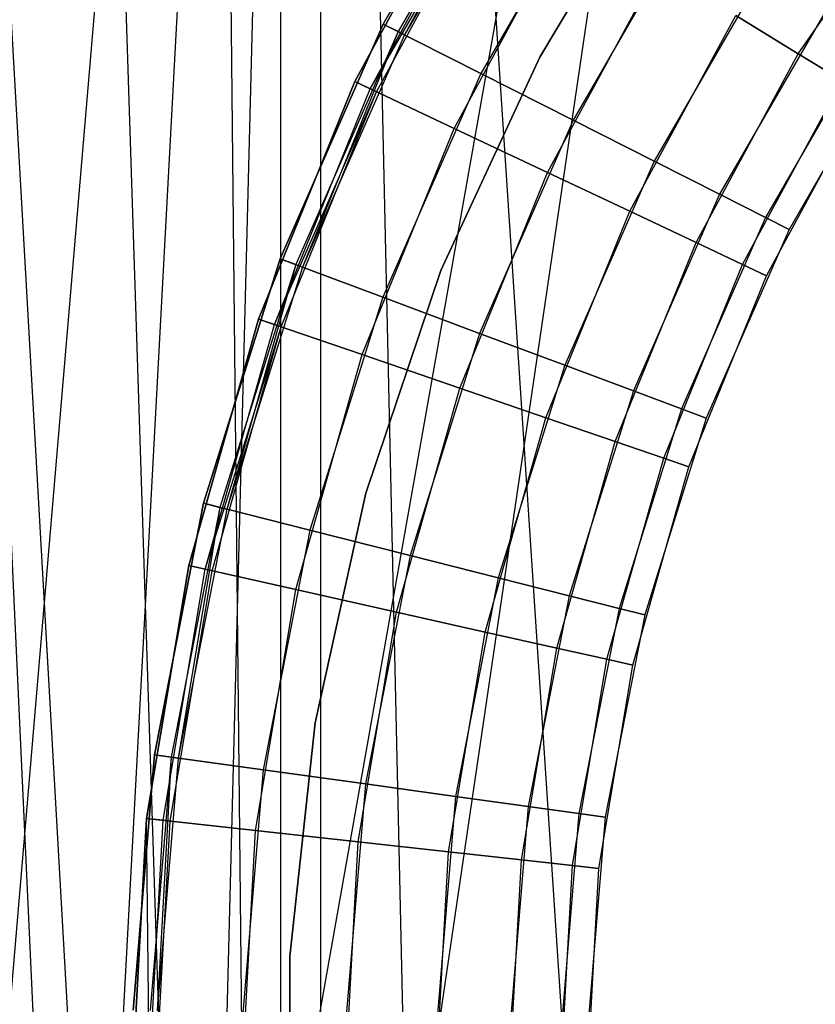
# Model space of a CAD drawing. Extents: x 0.1 to 12.1, y -6 to 6.
# Tile 62 of 181: x 5.503 to 5.687, y 0.016 to 0.243. Entities that reach past the tile are written whole.
import ezdxf

# ---------------------------------------------------------------- set-up
doc = ezdxf.new("R2010")
doc.units = 0
doc.header["$LTSCALE"] = 2.54
doc.layers.get('0').update_dxf_attribs({"linetype": 'CONTINUOUS'})

# ---------------------------------------------------------------- blocks, each defined once
blk = doc.blocks.new('DROPS_COLOR_C_STL')
at = {"color": 0}
for p, q in [((5.42384, -0.82477, 14.54202), (5.73521, 0.93168, 14.51699)), ((5.42384, -0.82477, 14.54202), (5.73521, 0.93168, 14.51699)), ((5.47082, -0.86832, 14.5372), (5.73521, 0.93168, 14.51699)), ((5.47082, -0.86832, 14.5372), (5.73521, 0.93168, 14.51699)), ((5.57271, 0.85989, 26.54135), (5.43517, -0.76432, 26.55427)), ((5.57271, 0.85989, 26.54135), (5.43517, -0.76432, 26.55427)), ((5.48415, -0.79198, 26.5493), (5.57271, 0.85989, 26.54135)), ((5.48415, -0.79198, 26.5493), (5.57271, 0.85989, 26.54135)), ((5.53, -0.82387, 26.54502), (5.57271, 0.85989, 26.54135)), ((5.53, -0.82387, 26.54502), (5.57271, 0.85989, 26.54135)), ((5.57271, 0.85989, 26.54135), (5.57268, -0.85987, 26.54135)), ((5.57271, 0.85989, 26.54135), (5.57268, -0.85987, 26.54135)), ((5.68816, -0.9, 26.53297), (5.57271, 0.85989, 26.54135)), ((5.68816, -0.9, 26.53297), (5.57271, 0.85989, 26.54135)), ((5.61212, -0.9, 26.53824), (5.57271, 0.85989, 26.54135)), ((5.61212, -0.9, 26.53824), (5.57271, 0.85989, 26.54135)), ((5.56357, -0.8516, 35.55722), (5.56357, 0.8516, 35.55722)), ((5.56357, -0.8516, 35.55722), (5.56357, 0.8516, 35.55722)), ((5.56357, -0.8516, 35.55722), (5.54596, 0.83654, 35.55949)), ((5.56357, -0.8516, 35.55722), (5.54596, 0.83654, 35.55949)), ((5.50954, 0.80885, 35.56442), (5.56357, -0.8516, 35.55722)), ((5.50954, 0.80885, 35.56442), (5.56357, -0.8516, 35.55722)), ((5.56357, -0.8516, 35.55722), (5.47093, 0.78391, 35.57003)), ((5.56357, -0.8516, 35.55722), (5.47093, 0.78391, 35.57003)), ((5.54597, -0.83655, 35.55948), (5.47093, 0.78391, 35.57003)), ((5.54597, -0.83655, 35.55948), (5.47093, 0.78391, 35.57003)), ((5.5871, 0.2418, 164.4), (5.6166, 0.29289, 164.4)), ((5.6166, 0.29289, 164.3), (5.5871, 0.2418, 164.3)), ((5.5871, 0.2418, 164.511), (5.6166, 0.29289, 164.511)), ((5.6166, 0.29289, 164.3), (5.5871, 0.2418, 164.3)), ((5.5871, 0.2418, 164.511), (5.6166, 0.29289, 164.511)), ((5.6166, 0.29289, 164.411), (5.5871, 0.2418, 164.411)), ((5.6166, 0.29289, 164.411), (5.5871, 0.2418, 164.411)), ((5.5871, 0.2418, 164.4), (5.6166, 0.29289, 164.4)), ((5.61986, 0.29076, 164.40939), (5.59057, 0.24004, 164.40939)), ((5.61986, 0.29076, 164.40939), (5.59057, 0.24004, 164.40939)), ((5.61986, 0.29076, 164.40161), (5.59057, 0.24004, 164.40161)), ((5.61986, 0.29076, 164.40161), (5.59057, 0.24004, 164.40161)), ((5.61986, 0.29076, 164.40161), (5.59201, 0.23931, 164.40551)), ((5.62121, 0.28988, 164.40551), (5.59201, 0.23931, 164.40551)), ((5.6087, 0.28043, 11), (5.58062, 0.22854, 11)), ((5.58062, 0.22854, 11.1), (5.6087, 0.28043, 11.1)), ((5.6087, 0.28043, 10.889), (5.58062, 0.22854, 10.889)), ((5.58062, 0.22854, 11.1), (5.6087, 0.28043, 11.1)), ((5.6087, 0.28043, 10.889), (5.58062, 0.22854, 10.889)), ((5.58062, 0.22854, 10.989), (5.6087, 0.28043, 10.989)), ((5.58062, 0.22854, 10.989), (5.6087, 0.28043, 10.989)), ((5.6087, 0.28043, 11), (5.58062, 0.22854, 11)), ((5.63774, 0.27908, 164.30306), (5.60963, 0.2304, 164.30306)), ((5.63774, 0.27908, 164.30306), (5.60963, 0.2304, 164.30306)), ((5.63774, 0.27908, 164.50793), (5.60963, 0.2304, 164.50793)), ((5.63774, 0.27908, 164.50793), (5.60963, 0.2304, 164.50793)), ((5.65106, 0.28059, 35.52113), (5.62315, 0.2342, 35.52113)), ((5.62315, 0.2342, 32.52113), (5.65106, 0.28059, 32.52113)), ((5.65106, 0.28059, 35.52113), (5.62315, 0.2342, 35.52113)), ((5.62315, 0.2342, 32.52113), (5.65106, 0.28059, 32.52113)), ((5.65106, 0.28059, 15.10455), (5.62315, 0.2342, 15.10455)), ((5.62315, 0.2342, 12.10455), (5.65106, 0.28059, 12.10455)), ((5.65106, 0.28059, 15.10455), (5.62315, 0.2342, 15.10455)), ((5.62315, 0.2342, 12.10455), (5.65106, 0.28059, 12.10455)), ((5.58414, 0.22688, 10.99061), (5.61202, 0.27839, 10.99061)), ((5.58414, 0.22688, 10.99061), (5.61202, 0.27839, 10.99061)), ((5.58414, 0.22688, 10.99839), (5.61202, 0.27839, 10.99839)), ((5.58414, 0.22688, 10.99839), (5.61202, 0.27839, 10.99839)), ((5.58414, 0.22688, 10.99839), (5.61339, 0.27755, 10.9945)), ((5.5856, 0.22619, 10.9945), (5.61339, 0.27755, 10.9945)), ((5.68267, 0.23496, 11.05443), (5.71084, 0.27558, 11.05443)), ((5.68267, 0.23496, 11.05443), (5.71084, 0.27558, 11.05443)), ((5.68267, 0.23496, 10.93457), (5.71084, 0.27558, 10.93457)), ((5.68267, 0.23496, 10.93457), (5.71084, 0.27558, 10.93457)), ((5.60346, 0.21776, 11.09694), (5.63021, 0.26721, 11.09694)), ((5.60346, 0.21776, 11.09694), (5.63021, 0.26721, 11.09694)), ((5.60346, 0.21776, 10.89207), (5.63021, 0.26721, 10.89207)), ((5.60346, 0.21776, 10.89207), (5.63021, 0.26721, 10.89207)), ((5.65765, 0.26607, 164.31208), (5.63085, 0.21966, 164.31208)), ((5.65765, 0.26607, 164.31208), (5.63085, 0.21966, 164.31208)), ((5.65765, 0.26607, 164.49891), (5.63085, 0.21966, 164.49891)), ((5.65765, 0.26607, 164.49891), (5.63085, 0.21966, 164.49891)), ((5.62496, 0.20761, 11.08792), (5.65047, 0.25475, 11.08792)), ((5.62496, 0.20761, 11.08792), (5.65047, 0.25475, 11.08792)), ((5.62496, 0.20761, 10.90108), (5.65047, 0.25475, 10.90108)), ((5.62496, 0.20761, 10.90108), (5.65047, 0.25475, 10.90108)), ((5.67517, 0.25463, 164.32654), (5.64953, 0.21021, 164.32654)), ((5.67517, 0.25463, 164.32654), (5.64953, 0.21021, 164.32654)), ((5.67517, 0.25463, 164.48447), (5.64953, 0.21021, 164.48447)), ((5.67517, 0.25463, 164.48447), (5.64953, 0.21021, 164.48447)), ((5.68929, 0.2454, 164.34557), (5.66457, 0.20259, 164.34557)), ((5.68929, 0.2454, 164.34557), (5.66457, 0.20259, 164.34557)), ((5.68929, 0.2454, 164.46543), (5.66457, 0.20259, 164.46543)), ((5.68929, 0.2454, 164.46543), (5.66457, 0.20259, 164.46543)), ((5.64389, 0.19868, 11.07347), (5.6683, 0.24379, 11.07347)), ((5.64389, 0.19868, 11.07347), (5.6683, 0.24379, 11.07347)), ((5.64389, 0.19868, 10.91553), (5.6683, 0.24379, 10.91553)), ((5.64389, 0.19868, 10.91553), (5.6683, 0.24379, 10.91553)), ((5.68267, 0.23496, 11.05443), (5.6683, 0.24379, 11.07347)), ((5.68267, 0.23496, 11.05443), (5.6683, 0.24379, 11.07347)), ((5.6683, 0.24379, 10.91553), (5.68267, 0.23496, 10.93457)), ((5.6683, 0.24379, 10.91553), (5.68267, 0.23496, 10.93457)), ((5.5634, 0.18777, 164.4), (5.5871, 0.2418, 164.4)), ((5.5871, 0.2418, 164.3), (5.5634, 0.18777, 164.3)), ((5.5634, 0.18777, 164.511), (5.5871, 0.2418, 164.511)), ((5.5871, 0.2418, 164.3), (5.5634, 0.18777, 164.3)), ((5.5634, 0.18777, 164.511), (5.5871, 0.2418, 164.511)), ((5.5871, 0.2418, 164.411), (5.5634, 0.18777, 164.411)), ((5.5871, 0.2418, 164.411), (5.5634, 0.18777, 164.411)), ((5.5634, 0.18777, 164.4), (5.5871, 0.2418, 164.4)), ((5.60963, 0.2304, 164.30306), (5.5871, 0.2418, 164.3)), ((5.60963, 0.2304, 164.30306), (5.5871, 0.2418, 164.3)), ((5.5871, 0.2418, 164.511), (5.60963, 0.2304, 164.50793)), ((5.5871, 0.2418, 164.511), (5.60963, 0.2304, 164.50793)), ((5.59057, 0.24004, 164.40939), (5.5871, 0.2418, 164.411)), ((5.59057, 0.24004, 164.40939), (5.5871, 0.2418, 164.411)), ((5.5871, 0.2418, 164.4), (5.59057, 0.24004, 164.40161)), ((5.5871, 0.2418, 164.4), (5.59057, 0.24004, 164.40161)), ((5.59057, 0.24004, 164.40939), (5.56705, 0.1864, 164.40939)), ((5.59057, 0.24004, 164.40939), (5.56705, 0.1864, 164.40939)), ((5.59057, 0.24004, 164.40161), (5.56705, 0.1864, 164.40161)), ((5.59057, 0.24004, 164.40161), (5.56705, 0.1864, 164.40161)), ((5.59057, 0.24004, 164.40161), (5.56856, 0.18584, 164.40551)), ((5.59201, 0.23931, 164.40551), (5.56856, 0.18584, 164.40551)), ((5.59201, 0.23931, 164.40551), (5.59057, 0.24004, 164.40939)), ((5.59201, 0.23931, 164.40551), (5.59057, 0.24004, 164.40939)), ((5.59057, 0.24004, 164.40161), (5.59201, 0.23931, 164.40551)), ((5.69918, 0.23894, 164.36809), (5.67512, 0.19725, 164.36809)), ((5.69918, 0.23894, 164.36809), (5.67512, 0.19725, 164.36809)), ((5.69918, 0.23894, 164.44291), (5.67512, 0.19725, 164.44291)), ((5.69918, 0.23894, 164.44291), (5.67512, 0.19725, 164.44291)), ((5.62315, 0.2342, 35.52113), (5.60042, 0.18507, 35.52113)), ((5.60042, 0.18507, 32.52113), (5.62315, 0.2342, 32.52113)), ((5.62315, 0.2342, 35.52113), (5.60042, 0.18507, 35.52113)), ((5.60042, 0.18507, 32.52113), (5.62315, 0.2342, 32.52113)), ((5.62315, 0.2342, 15.10455), (5.60042, 0.18507, 15.10455)), ((5.60042, 0.18507, 12.10455), (5.62315, 0.2342, 12.10455)), ((5.62315, 0.2342, 15.10455), (5.60042, 0.18507, 15.10455)), ((5.60042, 0.18507, 12.10455), (5.62315, 0.2342, 12.10455)), ((5.62315, 0.2342, 35.52113), (5.62315, 0.2342, 32.52113)), ((5.62315, 0.2342, 35.52113), (5.62315, 0.2342, 32.52113)), ((5.62315, 0.2342, 15.10455), (5.62315, 0.2342, 12.10455)), ((5.62315, 0.2342, 15.10455), (5.62315, 0.2342, 12.10455)), ((5.65914, 0.19148, 11.05443), (5.68267, 0.23496, 11.05443)), ((5.65914, 0.19148, 11.05443), (5.68267, 0.23496, 11.05443)), ((5.65914, 0.19148, 10.93457), (5.68267, 0.23496, 10.93457)), ((5.65914, 0.19148, 10.93457), (5.68267, 0.23496, 10.93457)), ((5.70428, 0.23561, 164.39279), (5.68055, 0.19451, 164.39279)), ((5.70428, 0.23561, 164.41821), (5.68055, 0.19451, 164.41821)), ((5.70428, 0.23561, 164.39279), (5.68055, 0.19451, 164.39279)), ((5.70428, 0.23561, 164.41821), (5.68055, 0.19451, 164.41821)), ((5.69274, 0.22877, 11.03191), (5.68267, 0.23496, 11.05443)), ((5.69274, 0.22877, 11.03191), (5.68267, 0.23496, 11.05443)), ((5.68267, 0.23496, 10.93457), (5.69274, 0.22877, 10.95709)), ((5.68267, 0.23496, 10.93457), (5.69274, 0.22877, 10.95709)), ((5.60963, 0.2304, 164.30306), (5.58705, 0.17891, 164.30306)), ((5.60963, 0.2304, 164.30306), (5.58705, 0.17891, 164.30306)), ((5.60963, 0.2304, 164.50793), (5.58705, 0.17891, 164.50793)), ((5.60963, 0.2304, 164.50793), (5.58705, 0.17891, 164.50793)), ((5.63085, 0.21966, 164.31208), (5.60963, 0.2304, 164.30306)), ((5.63085, 0.21966, 164.31208), (5.60963, 0.2304, 164.30306)), ((5.60963, 0.2304, 164.50793), (5.63085, 0.21966, 164.49891)), ((5.60963, 0.2304, 164.50793), (5.63085, 0.21966, 164.49891)), ((5.58062, 0.22854, 11), (5.55842, 0.17388, 11)), ((5.55842, 0.17388, 11.1), (5.58062, 0.22854, 11.1)), ((5.58062, 0.22854, 10.889), (5.55842, 0.17388, 10.889)), ((5.55842, 0.17388, 11.1), (5.58062, 0.22854, 11.1)), ((5.58062, 0.22854, 10.889), (5.55842, 0.17388, 10.889)), ((5.55842, 0.17388, 10.989), (5.58062, 0.22854, 10.989)), ((5.55842, 0.17388, 10.989), (5.58062, 0.22854, 10.989)), ((5.58062, 0.22854, 11), (5.55842, 0.17388, 11)), ((5.5621, 0.17261, 10.99061), (5.58414, 0.22688, 10.99061)), ((5.5621, 0.17261, 10.99061), (5.58414, 0.22688, 10.99061)), ((5.5621, 0.17261, 10.99839), (5.58414, 0.22688, 10.99839)), ((5.5621, 0.17261, 10.99839), (5.58414, 0.22688, 10.99839)), ((5.60346, 0.21776, 11.09694), (5.58062, 0.22854, 11.1)), ((5.60346, 0.21776, 11.09694), (5.58062, 0.22854, 11.1)), ((5.58062, 0.22854, 10.889), (5.60346, 0.21776, 10.89207)), ((5.58062, 0.22854, 10.889), (5.60346, 0.21776, 10.89207)), ((5.58414, 0.22688, 10.99061), (5.58062, 0.22854, 10.989)), ((5.58414, 0.22688, 10.99061), (5.58062, 0.22854, 10.989)), ((5.58062, 0.22854, 11), (5.58414, 0.22688, 10.99839)), ((5.58062, 0.22854, 11), (5.58414, 0.22688, 10.99839)), ((5.5856, 0.22619, 10.9945), (5.58414, 0.22688, 10.99061)), ((5.5856, 0.22619, 10.9945), (5.58414, 0.22688, 10.99061)), ((5.58414, 0.22688, 10.99839), (5.5856, 0.22619, 10.9945)), ((5.66983, 0.18644, 11.03191), (5.69274, 0.22877, 11.03191)), ((5.66983, 0.18644, 11.03191), (5.69274, 0.22877, 11.03191)), ((5.66983, 0.18644, 10.95709), (5.69274, 0.22877, 10.95709)), ((5.66983, 0.18644, 10.95709), (5.69274, 0.22877, 10.95709)), ((5.5621, 0.17261, 10.99839), (5.5856, 0.22619, 10.9945)), ((5.56362, 0.17209, 10.9945), (5.5856, 0.22619, 10.9945)), ((5.67534, 0.18384, 11.00722), (5.69793, 0.22558, 11.00722)), ((5.67534, 0.18384, 10.98178), (5.69793, 0.22558, 10.98178)), ((5.67534, 0.18384, 11.00722), (5.69793, 0.22558, 11.00722)), ((5.67534, 0.18384, 10.98178), (5.69793, 0.22558, 10.98178)), ((5.5823, 0.16568, 11.09694), (5.60346, 0.21776, 11.09694)), ((5.5823, 0.16568, 11.09694), (5.60346, 0.21776, 11.09694)), ((5.5823, 0.16568, 10.89207), (5.60346, 0.21776, 10.89207)), ((5.5823, 0.16568, 10.89207), (5.60346, 0.21776, 10.89207)), ((5.62496, 0.20761, 11.08792), (5.60346, 0.21776, 11.09694)), ((5.62496, 0.20761, 11.08792), (5.60346, 0.21776, 11.09694)), ((5.60346, 0.21776, 10.89207), (5.62496, 0.20761, 10.90108)), ((5.60346, 0.21776, 10.89207), (5.62496, 0.20761, 10.90108)), ((5.63085, 0.21966, 164.31208), (5.60932, 0.17058, 164.31208)), ((5.63085, 0.21966, 164.31208), (5.60932, 0.17058, 164.31208)), ((5.63085, 0.21966, 164.49891), (5.60932, 0.17058, 164.49891)), ((5.63085, 0.21966, 164.49891), (5.60932, 0.17058, 164.49891)), ((5.64953, 0.21021, 164.32654), (5.63085, 0.21966, 164.31208)), ((5.64953, 0.21021, 164.32654), (5.63085, 0.21966, 164.31208)), ((5.63085, 0.21966, 164.49891), (5.64953, 0.21021, 164.48447)), ((5.63085, 0.21966, 164.49891), (5.64953, 0.21021, 164.48447)), ((5.64953, 0.21021, 164.32654), (5.62892, 0.16324, 164.32654)), ((5.64953, 0.21021, 164.32654), (5.62892, 0.16324, 164.32654)), ((5.64953, 0.21021, 164.48447), (5.62892, 0.16324, 164.48447)), ((5.64953, 0.21021, 164.48447), (5.62892, 0.16324, 164.48447)), ((5.66457, 0.20259, 164.34557), (5.64953, 0.21021, 164.32654)), ((5.66457, 0.20259, 164.34557), (5.64953, 0.21021, 164.32654)), ((5.64953, 0.21021, 164.48447), (5.66457, 0.20259, 164.46543)), ((5.64953, 0.21021, 164.48447), (5.66457, 0.20259, 164.46543)), ((5.60479, 0.15796, 11.08792), (5.62496, 0.20761, 11.08792)), ((5.60479, 0.15796, 11.08792), (5.62496, 0.20761, 11.08792)), ((5.60479, 0.15796, 10.90108), (5.62496, 0.20761, 10.90108)), ((5.60479, 0.15796, 10.90108), (5.62496, 0.20761, 10.90108)), ((5.64389, 0.19868, 11.07347), (5.62496, 0.20761, 11.08792)), ((5.64389, 0.19868, 11.07347), (5.62496, 0.20761, 11.08792)), ((5.62496, 0.20761, 10.90108), (5.64389, 0.19868, 10.91553)), ((5.62496, 0.20761, 10.90108), (5.64389, 0.19868, 10.91553)), ((5.66457, 0.20259, 164.34557), (5.64472, 0.15732, 164.34557)), ((5.66457, 0.20259, 164.34557), (5.64472, 0.15732, 164.34557)), ((5.66457, 0.20259, 164.46543), (5.64472, 0.15732, 164.46543)), ((5.66457, 0.20259, 164.46543), (5.64472, 0.15732, 164.46543)), ((5.67512, 0.19725, 164.36809), (5.66457, 0.20259, 164.34557)), ((5.67512, 0.19725, 164.36809), (5.66457, 0.20259, 164.34557)), ((5.66457, 0.20259, 164.46543), (5.67512, 0.19725, 164.44291)), ((5.66457, 0.20259, 164.46543), (5.67512, 0.19725, 164.44291)), ((5.62459, 0.15116, 11.07347), (5.64389, 0.19868, 11.07347)), ((5.62459, 0.15116, 11.07347), (5.64389, 0.19868, 11.07347)), ((5.62459, 0.15116, 10.91553), (5.64389, 0.19868, 10.91553)), ((5.62459, 0.15116, 10.91553), (5.64389, 0.19868, 10.91553)), ((5.65914, 0.19148, 11.05443), (5.64389, 0.19868, 11.07347)), ((5.65914, 0.19148, 11.05443), (5.64389, 0.19868, 11.07347)), ((5.64389, 0.19868, 10.91553), (5.65914, 0.19148, 10.93457)), ((5.64389, 0.19868, 10.91553), (5.65914, 0.19148, 10.93457)), ((5.67512, 0.19725, 164.36809), (5.65579, 0.15318, 164.36809)), ((5.67512, 0.19725, 164.36809), (5.65579, 0.15318, 164.36809)), ((5.67512, 0.19725, 164.44291), (5.65579, 0.15318, 164.44291)), ((5.67512, 0.19725, 164.44291), (5.65579, 0.15318, 164.44291)), ((5.68055, 0.19451, 164.39279), (5.67512, 0.19725, 164.36809)), ((5.68055, 0.19451, 164.39279), (5.67512, 0.19725, 164.36809)), ((5.67512, 0.19725, 164.44291), (5.68055, 0.19451, 164.41821)), ((5.67512, 0.19725, 164.44291), (5.68055, 0.19451, 164.41821)), ((5.68055, 0.19451, 164.39279), (5.66149, 0.15104, 164.39279)), ((5.68055, 0.19451, 164.41821), (5.66149, 0.15104, 164.41821)), ((5.68055, 0.19451, 164.39279), (5.66149, 0.15104, 164.39279)), ((5.68055, 0.19451, 164.41821), (5.66149, 0.15104, 164.41821)), ((5.68055, 0.19451, 164.41821), (5.68055, 0.19451, 164.39279)), ((5.68055, 0.19451, 164.41821), (5.68055, 0.19451, 164.39279)), ((5.64054, 0.14568, 11.05443), (5.65914, 0.19148, 11.05443)), ((5.64054, 0.14568, 11.05443), (5.65914, 0.19148, 11.05443)), ((5.64054, 0.14568, 10.93457), (5.65914, 0.19148, 10.93457)), ((5.64054, 0.14568, 10.93457), (5.65914, 0.19148, 10.93457)), ((5.66983, 0.18644, 11.03191), (5.65914, 0.19148, 11.05443)), ((5.66983, 0.18644, 11.03191), (5.65914, 0.19148, 11.05443)), ((5.65914, 0.19148, 10.93457), (5.66983, 0.18644, 10.95709)), ((5.65914, 0.19148, 10.93457), (5.66983, 0.18644, 10.95709)), ((5.54579, 0.13146, 164.4), (5.5634, 0.18777, 164.4)), ((5.5634, 0.18777, 164.3), (5.54579, 0.13146, 164.3)), ((5.54579, 0.13146, 164.511), (5.5634, 0.18777, 164.511)), ((5.5634, 0.18777, 164.3), (5.54579, 0.13146, 164.3)), ((5.54579, 0.13146, 164.511), (5.5634, 0.18777, 164.511)), ((5.5634, 0.18777, 164.411), (5.54579, 0.13146, 164.411)), ((5.5634, 0.18777, 164.411), (5.54579, 0.13146, 164.411)), ((5.54579, 0.13146, 164.4), (5.5634, 0.18777, 164.4)), ((5.56705, 0.1864, 164.40939), (5.54956, 0.1305, 164.40939)), ((5.56705, 0.1864, 164.40939), (5.54956, 0.1305, 164.40939)), ((5.56705, 0.1864, 164.40161), (5.54956, 0.1305, 164.40161)), ((5.56705, 0.1864, 164.40161), (5.54956, 0.1305, 164.40161)), ((5.56705, 0.1864, 164.40161), (5.55112, 0.13011, 164.40551)), ((5.58705, 0.17891, 164.30306), (5.5634, 0.18777, 164.3)), ((5.58705, 0.17891, 164.30306), (5.5634, 0.18777, 164.3)), ((5.5634, 0.18777, 164.511), (5.58705, 0.17891, 164.50793)), ((5.5634, 0.18777, 164.511), (5.58705, 0.17891, 164.50793)), ((5.56705, 0.1864, 164.40939), (5.5634, 0.18777, 164.411)), ((5.56705, 0.1864, 164.40939), (5.5634, 0.18777, 164.411)), ((5.5634, 0.18777, 164.4), (5.56705, 0.1864, 164.40161)), ((5.5634, 0.18777, 164.4), (5.56705, 0.1864, 164.40161)), ((5.56856, 0.18584, 164.40551), (5.56705, 0.1864, 164.40939)), ((5.56856, 0.18584, 164.40551), (5.56705, 0.1864, 164.40939)), ((5.56705, 0.1864, 164.40161), (5.56856, 0.18584, 164.40551)), ((5.65172, 0.14185, 11.03191), (5.66983, 0.18644, 11.03191)), ((5.65172, 0.14185, 11.03191), (5.66983, 0.18644, 11.03191)), ((5.65172, 0.14185, 10.95709), (5.66983, 0.18644, 10.95709)), ((5.65172, 0.14185, 10.95709), (5.66983, 0.18644, 10.95709)), ((5.67534, 0.18384, 11.00722), (5.66983, 0.18644, 11.03191)), ((5.67534, 0.18384, 11.00722), (5.66983, 0.18644, 11.03191)), ((5.66983, 0.18644, 10.95709), (5.67534, 0.18384, 10.98178)), ((5.66983, 0.18644, 10.95709), (5.67534, 0.18384, 10.98178)), ((5.56856, 0.18584, 164.40551), (5.55112, 0.13011, 164.40551)), ((5.60042, 0.18507, 35.52113), (5.58313, 0.13376, 35.52113)), ((5.58313, 0.13376, 32.52113), (5.60042, 0.18507, 32.52113)), ((5.60042, 0.18507, 35.52113), (5.58313, 0.13376, 35.52113)), ((5.58313, 0.13376, 32.52113), (5.60042, 0.18507, 32.52113)), ((5.60042, 0.18507, 15.10455), (5.58313, 0.13376, 15.10455)), ((5.58313, 0.13376, 12.10455), (5.60042, 0.18507, 12.10455)), ((5.60042, 0.18507, 15.10455), (5.58313, 0.13376, 15.10455)), ((5.58313, 0.13376, 12.10455), (5.60042, 0.18507, 12.10455)), ((5.60042, 0.18507, 35.52113), (5.60042, 0.18507, 32.52113)), ((5.60042, 0.18507, 35.52113), (5.60042, 0.18507, 32.52113)), ((5.60042, 0.18507, 15.10455), (5.60042, 0.18507, 12.10455)), ((5.60042, 0.18507, 15.10455), (5.60042, 0.18507, 12.10455)), ((5.65748, 0.13987, 11.00722), (5.67534, 0.18384, 11.00722)), ((5.65748, 0.13987, 10.98178), (5.67534, 0.18384, 10.98178)), ((5.65748, 0.13987, 11.00722), (5.67534, 0.18384, 11.00722)), ((5.65748, 0.13987, 10.98178), (5.67534, 0.18384, 10.98178)), ((5.67534, 0.18384, 10.98178), (5.67534, 0.18384, 11.00722)), ((5.67534, 0.18384, 10.98178), (5.67534, 0.18384, 11.00722)), ((5.58705, 0.17891, 164.30306), (5.57027, 0.12526, 164.30306)), ((5.58705, 0.17891, 164.30306), (5.57027, 0.12526, 164.30306)), ((5.58705, 0.17891, 164.50793), (5.57027, 0.12526, 164.50793)), ((5.58705, 0.17891, 164.50793), (5.57027, 0.12526, 164.50793)), ((5.60932, 0.17058, 164.31208), (5.58705, 0.17891, 164.30306)), ((5.60932, 0.17058, 164.31208), (5.58705, 0.17891, 164.30306)), ((5.58705, 0.17891, 164.50793), (5.60932, 0.17058, 164.49891)), ((5.58705, 0.17891, 164.50793), (5.60932, 0.17058, 164.49891)), ((5.55842, 0.17388, 11), (5.54237, 0.1171, 11)), ((5.54237, 0.1171, 11.1), (5.55842, 0.17388, 11.1)), ((5.55842, 0.17388, 10.889), (5.54237, 0.1171, 10.889)), ((5.54237, 0.1171, 11.1), (5.55842, 0.17388, 11.1)), ((5.55842, 0.17388, 10.889), (5.54237, 0.1171, 10.889)), ((5.54237, 0.1171, 10.989), (5.55842, 0.17388, 10.989)), ((5.54237, 0.1171, 10.989), (5.55842, 0.17388, 10.989)), ((5.55842, 0.17388, 11), (5.54237, 0.1171, 11)), ((5.54616, 0.11625, 10.99061), (5.5621, 0.17261, 10.99061)), ((5.54616, 0.11625, 10.99061), (5.5621, 0.17261, 10.99061)), ((5.54616, 0.11625, 10.99839), (5.5621, 0.17261, 10.99839)), ((5.54616, 0.11625, 10.99839), (5.5621, 0.17261, 10.99839)), ((5.5823, 0.16568, 11.09694), (5.55842, 0.17388, 11.1)), ((5.5823, 0.16568, 11.09694), (5.55842, 0.17388, 11.1)), ((5.55842, 0.17388, 10.889), (5.5823, 0.16568, 10.89207)), ((5.55842, 0.17388, 10.889), (5.5823, 0.16568, 10.89207)), ((5.5621, 0.17261, 10.99061), (5.55842, 0.17388, 10.989)), ((5.5621, 0.17261, 10.99061), (5.55842, 0.17388, 10.989)), ((5.55842, 0.17388, 11), (5.5621, 0.17261, 10.99839)), ((5.55842, 0.17388, 11), (5.5621, 0.17261, 10.99839)), ((5.56362, 0.17209, 10.9945), (5.5621, 0.17261, 10.99061)), ((5.56362, 0.17209, 10.9945), (5.5621, 0.17261, 10.99061)), ((5.5621, 0.17261, 10.99839), (5.56362, 0.17209, 10.9945)), ((5.54616, 0.11625, 10.99839), (5.56362, 0.17209, 10.9945)), ((5.54773, 0.1159, 10.9945), (5.56362, 0.17209, 10.9945)), ((5.60932, 0.17058, 164.31208), (5.59332, 0.11942, 164.31208)), ((5.60932, 0.17058, 164.31208), (5.59332, 0.11942, 164.31208)), ((5.60932, 0.17058, 164.49891), (5.59332, 0.11942, 164.49891)), ((5.60932, 0.17058, 164.49891), (5.59332, 0.11942, 164.49891)), ((5.62892, 0.16324, 164.32654), (5.60932, 0.17058, 164.31208)), ((5.62892, 0.16324, 164.32654), (5.60932, 0.17058, 164.31208)), ((5.60932, 0.17058, 164.49891), (5.62892, 0.16324, 164.48447)), ((5.60932, 0.17058, 164.49891), (5.62892, 0.16324, 164.48447)), ((5.567, 0.11158, 11.09694), (5.5823, 0.16568, 11.09694)), ((5.567, 0.11158, 11.09694), (5.5823, 0.16568, 11.09694)), ((5.567, 0.11158, 10.89207), (5.5823, 0.16568, 10.89207)), ((5.567, 0.11158, 10.89207), (5.5823, 0.16568, 10.89207)), ((5.60479, 0.15796, 11.08792), (5.5823, 0.16568, 11.09694)), ((5.60479, 0.15796, 11.08792), (5.5823, 0.16568, 11.09694)), ((5.5823, 0.16568, 10.89207), (5.60479, 0.15796, 10.90108)), ((5.5823, 0.16568, 10.89207), (5.60479, 0.15796, 10.90108)), ((5.62892, 0.16324, 164.32654), (5.61361, 0.11428, 164.32654)), ((5.62892, 0.16324, 164.32654), (5.61361, 0.11428, 164.32654)), ((5.62892, 0.16324, 164.48447), (5.61361, 0.11428, 164.48447)), ((5.62892, 0.16324, 164.48447), (5.61361, 0.11428, 164.48447)), ((5.64472, 0.15732, 164.34557), (5.62892, 0.16324, 164.32654)), ((5.64472, 0.15732, 164.34557), (5.62892, 0.16324, 164.32654)), ((5.62892, 0.16324, 164.48447), (5.64472, 0.15732, 164.46543)), ((5.62892, 0.16324, 164.48447), (5.64472, 0.15732, 164.46543)), ((5.59021, 0.10638, 11.08792), (5.60479, 0.15796, 11.08792)), ((5.59021, 0.10638, 11.08792), (5.60479, 0.15796, 11.08792)), ((5.59021, 0.10638, 10.90108), (5.60479, 0.15796, 10.90108)), ((5.59021, 0.10638, 10.90108), (5.60479, 0.15796, 10.90108)), ((5.62459, 0.15116, 11.07347), (5.60479, 0.15796, 11.08792)), ((5.62459, 0.15116, 11.07347), (5.60479, 0.15796, 11.08792)), ((5.60479, 0.15796, 10.90108), (5.62459, 0.15116, 10.91553)), ((5.60479, 0.15796, 10.90108), (5.62459, 0.15116, 10.91553)), ((5.64472, 0.15732, 164.34557), (5.62996, 0.11014, 164.34557)), ((5.64472, 0.15732, 164.34557), (5.62996, 0.11014, 164.34557)), ((5.64472, 0.15732, 164.46543), (5.62996, 0.11014, 164.46543)), ((5.64472, 0.15732, 164.46543), (5.62996, 0.11014, 164.46543)), ((5.65579, 0.15318, 164.36809), (5.64472, 0.15732, 164.34557)), ((5.65579, 0.15318, 164.36809), (5.64472, 0.15732, 164.34557)), ((5.64472, 0.15732, 164.46543), (5.65579, 0.15318, 164.44291)), ((5.64472, 0.15732, 164.46543), (5.65579, 0.15318, 164.44291)), ((5.65579, 0.15318, 164.36809), (5.64142, 0.10724, 164.36809)), ((5.65579, 0.15318, 164.36809), (5.64142, 0.10724, 164.36809)), ((5.65579, 0.15318, 164.44291), (5.64142, 0.10724, 164.44291)), ((5.65579, 0.15318, 164.44291), (5.64142, 0.10724, 164.44291)), ((5.66149, 0.15104, 164.39279), (5.65579, 0.15318, 164.36809)), ((5.66149, 0.15104, 164.39279), (5.65579, 0.15318, 164.36809)), ((5.65579, 0.15318, 164.44291), (5.66149, 0.15104, 164.41821)), ((5.65579, 0.15318, 164.44291), (5.66149, 0.15104, 164.41821)), ((5.61063, 0.1018, 11.07347), (5.62459, 0.15116, 11.07347)), ((5.61063, 0.1018, 11.07347), (5.62459, 0.15116, 11.07347)), ((5.61063, 0.1018, 10.91553), (5.62459, 0.15116, 10.91553)), ((5.61063, 0.1018, 10.91553), (5.62459, 0.15116, 10.91553)), ((5.64054, 0.14568, 11.05443), (5.62459, 0.15116, 11.07347)), ((5.64054, 0.14568, 11.05443), (5.62459, 0.15116, 11.07347)), ((5.62459, 0.15116, 10.91553), (5.64054, 0.14568, 10.93457)), ((5.62459, 0.15116, 10.91553), (5.64054, 0.14568, 10.93457)), ((5.66149, 0.15104, 164.39279), (5.64732, 0.10575, 164.39279)), ((5.66149, 0.15104, 164.41821), (5.64732, 0.10575, 164.41821)), ((5.66149, 0.15104, 164.39279), (5.64732, 0.10575, 164.39279)), ((5.66149, 0.15104, 164.41821), (5.64732, 0.10575, 164.41821)), ((5.66149, 0.15104, 164.41821), (5.66149, 0.15104, 164.39279)), ((5.66149, 0.15104, 164.41821), (5.66149, 0.15104, 164.39279)), ((5.62709, 0.09812, 11.05443), (5.64054, 0.14568, 11.05443)), ((5.62709, 0.09812, 11.05443), (5.64054, 0.14568, 11.05443)), ((5.62709, 0.09812, 10.93457), (5.64054, 0.14568, 10.93457)), ((5.62709, 0.09812, 10.93457), (5.64054, 0.14568, 10.93457)), ((5.65172, 0.14185, 11.03191), (5.64054, 0.14568, 11.05443)), ((5.65172, 0.14185, 11.03191), (5.64054, 0.14568, 11.05443)), ((5.64054, 0.14568, 10.93457), (5.65172, 0.14185, 10.95709)), ((5.64054, 0.14568, 10.93457), (5.65172, 0.14185, 10.95709)), ((5.63862, 0.09553, 11.03191), (5.65172, 0.14185, 11.03191)), ((5.63862, 0.09553, 11.03191), (5.65172, 0.14185, 11.03191)), ((5.63862, 0.09553, 10.95709), (5.65172, 0.14185, 10.95709)), ((5.63862, 0.09553, 10.95709), (5.65172, 0.14185, 10.95709)), ((5.65748, 0.13987, 11.00722), (5.65172, 0.14185, 11.03191)), ((5.65748, 0.13987, 11.00722), (5.65172, 0.14185, 11.03191)), ((5.65172, 0.14185, 10.95709), (5.65748, 0.13987, 10.98178)), ((5.65172, 0.14185, 10.95709), (5.65748, 0.13987, 10.98178)), ((5.64456, 0.0942, 11.00722), (5.65748, 0.13987, 11.00722)), ((5.64456, 0.0942, 10.98178), (5.65748, 0.13987, 10.98178)), ((5.64456, 0.0942, 11.00722), (5.65748, 0.13987, 11.00722)), ((5.64456, 0.0942, 10.98178), (5.65748, 0.13987, 10.98178)), ((5.65748, 0.13987, 10.98178), (5.65748, 0.13987, 11.00722)), ((5.65748, 0.13987, 10.98178), (5.65748, 0.13987, 11.00722)), ((5.58313, 0.13376, 35.52113), (5.57149, 0.08089, 35.52113)), ((5.57149, 0.08089, 32.52113), (5.58313, 0.13376, 32.52113)), ((5.58313, 0.13376, 35.52113), (5.57149, 0.08089, 35.52113)), ((5.57149, 0.08089, 32.52113), (5.58313, 0.13376, 32.52113)), ((5.58313, 0.13376, 15.10455), (5.57149, 0.08089, 15.10455)), ((5.57149, 0.08089, 12.10455), (5.58313, 0.13376, 12.10455)), ((5.58313, 0.13376, 15.10455), (5.57149, 0.08089, 15.10455)), ((5.57149, 0.08089, 12.10455), (5.58313, 0.13376, 12.10455)), ((5.58313, 0.13376, 35.52113), (5.58313, 0.13376, 32.52113)), ((5.58313, 0.13376, 35.52113), (5.58313, 0.13376, 32.52113)), ((5.58313, 0.13376, 15.10455), (5.58313, 0.13376, 12.10455)), ((5.58313, 0.13376, 15.10455), (5.58313, 0.13376, 12.10455)), ((5.53448, 0.07355, 164.4), (5.54579, 0.13146, 164.4)), ((5.54579, 0.13146, 164.3), (5.53448, 0.07355, 164.3)), ((5.53448, 0.07355, 164.511), (5.54579, 0.13146, 164.511)), ((5.54579, 0.13146, 164.3), (5.53448, 0.07355, 164.3)), ((5.53448, 0.07355, 164.511), (5.54579, 0.13146, 164.511)), ((5.54579, 0.13146, 164.411), (5.53448, 0.07355, 164.411)), ((5.54579, 0.13146, 164.411), (5.53448, 0.07355, 164.411)), ((5.53448, 0.07355, 164.4), (5.54579, 0.13146, 164.4)), ((5.54956, 0.1305, 164.40939), (5.53833, 0.07302, 164.40939)), ((5.54956, 0.1305, 164.40939), (5.53833, 0.07302, 164.40939)), ((5.54956, 0.1305, 164.40161), (5.53833, 0.07302, 164.40161)), ((5.54956, 0.1305, 164.40161), (5.53833, 0.07302, 164.40161)), ((5.54956, 0.1305, 164.40161), (5.53993, 0.0728, 164.40551)), ((5.55112, 0.13011, 164.40551), (5.53993, 0.0728, 164.40551)), ((5.57027, 0.12526, 164.30306), (5.54579, 0.13146, 164.3)), ((5.57027, 0.12526, 164.30306), (5.54579, 0.13146, 164.3)), ((5.54579, 0.13146, 164.511), (5.57027, 0.12526, 164.50793)), ((5.54579, 0.13146, 164.511), (5.57027, 0.12526, 164.50793)), ((5.54956, 0.1305, 164.40939), (5.54579, 0.13146, 164.411)), ((5.54956, 0.1305, 164.40939), (5.54579, 0.13146, 164.411)), ((5.54579, 0.13146, 164.4), (5.54956, 0.1305, 164.40161)), ((5.54579, 0.13146, 164.4), (5.54956, 0.1305, 164.40161)), ((5.55112, 0.13011, 164.40551), (5.54956, 0.1305, 164.40939)), ((5.55112, 0.13011, 164.40551), (5.54956, 0.1305, 164.40939)), ((5.54956, 0.1305, 164.40161), (5.55112, 0.13011, 164.40551)), ((5.57027, 0.12526, 164.30306), (5.55949, 0.07008, 164.30306)), ((5.57027, 0.12526, 164.30306), (5.55949, 0.07008, 164.30306)), ((5.57027, 0.12526, 164.50793), (5.55949, 0.07008, 164.50793)), ((5.57027, 0.12526, 164.50793), (5.55949, 0.07008, 164.50793)), ((5.59332, 0.11942, 164.31208), (5.57027, 0.12526, 164.30306)), ((5.59332, 0.11942, 164.31208), (5.57027, 0.12526, 164.30306)), ((5.57027, 0.12526, 164.50793), (5.59332, 0.11942, 164.49891)), ((5.57027, 0.12526, 164.50793), (5.59332, 0.11942, 164.49891)), ((5.59332, 0.11942, 164.31208), (5.58305, 0.06682, 164.31208)), ((5.59332, 0.11942, 164.31208), (5.58305, 0.06682, 164.31208)), ((5.59332, 0.11942, 164.49891), (5.58305, 0.06682, 164.49891)), ((5.59332, 0.11942, 164.49891), (5.58305, 0.06682, 164.49891)), ((5.61361, 0.11428, 164.32654), (5.59332, 0.11942, 164.31208)), ((5.61361, 0.11428, 164.32654), (5.59332, 0.11942, 164.31208)), ((5.59332, 0.11942, 164.49891), (5.61361, 0.11428, 164.48447)), ((5.59332, 0.11942, 164.49891), (5.61361, 0.11428, 164.48447)), ((5.54237, 0.1171, 11), (5.53266, 0.05891, 11)), ((5.53266, 0.05891, 11.1), (5.54237, 0.1171, 11.1)), ((5.54237, 0.1171, 10.889), (5.53266, 0.05891, 10.889)), ((5.53266, 0.05891, 11.1), (5.54237, 0.1171, 11.1)), ((5.54237, 0.1171, 10.889), (5.53266, 0.05891, 10.889)), ((5.53266, 0.05891, 10.989), (5.54237, 0.1171, 10.989)), ((5.53266, 0.05891, 10.989), (5.54237, 0.1171, 10.989)), ((5.54237, 0.1171, 11), (5.53266, 0.05891, 11)), ((5.53652, 0.05848, 10.99061), (5.54616, 0.11625, 10.99061)), ((5.53652, 0.05848, 10.99061), (5.54616, 0.11625, 10.99061)), ((5.53652, 0.05848, 10.99839), (5.54616, 0.11625, 10.99839)), ((5.53652, 0.05848, 10.99839), (5.54616, 0.11625, 10.99839)), ((5.53812, 0.0583, 10.9945), (5.54773, 0.1159, 10.9945)), ((5.53812, 0.0583, 10.9945), (5.54773, 0.1159, 10.9945)), ((5.567, 0.11158, 11.09694), (5.54237, 0.1171, 11.1)), ((5.567, 0.11158, 11.09694), (5.54237, 0.1171, 11.1)), ((5.54237, 0.1171, 10.889), (5.567, 0.11158, 10.89207)), ((5.54237, 0.1171, 10.889), (5.567, 0.11158, 10.89207)), ((5.54616, 0.11625, 10.99061), (5.54237, 0.1171, 10.989)), ((5.54616, 0.11625, 10.99061), (5.54237, 0.1171, 10.989)), ((5.54237, 0.1171, 11), (5.54616, 0.11625, 10.99839)), ((5.54237, 0.1171, 11), (5.54616, 0.11625, 10.99839)), ((5.54773, 0.1159, 10.9945), (5.54616, 0.11625, 10.99061)), ((5.54773, 0.1159, 10.9945), (5.54616, 0.11625, 10.99061)), ((5.54616, 0.11625, 10.99839), (5.54773, 0.1159, 10.9945)), ((5.61361, 0.11428, 164.32654), (5.60378, 0.06394, 164.32654)), ((5.61361, 0.11428, 164.32654), (5.60378, 0.06394, 164.32654)), ((5.61361, 0.11428, 164.48447), (5.60378, 0.06394, 164.48447)), ((5.61361, 0.11428, 164.48447), (5.60378, 0.06394, 164.48447)), ((5.62996, 0.11014, 164.34557), (5.61361, 0.11428, 164.32654)), ((5.62996, 0.11014, 164.34557), (5.61361, 0.11428, 164.32654)), ((5.61361, 0.11428, 164.48447), (5.62996, 0.11014, 164.46543)), ((5.61361, 0.11428, 164.48447), (5.62996, 0.11014, 164.46543)), ((5.55775, 0.05613, 11.09694), (5.567, 0.11158, 11.09694)), ((5.55775, 0.05613, 11.09694), (5.567, 0.11158, 11.09694)), ((5.55775, 0.05613, 10.89207), (5.567, 0.11158, 10.89207)), ((5.55775, 0.05613, 10.89207), (5.567, 0.11158, 10.89207)), ((5.59021, 0.10638, 11.08792), (5.567, 0.11158, 11.09694)), ((5.59021, 0.10638, 11.08792), (5.567, 0.11158, 11.09694)), ((5.567, 0.11158, 10.89207), (5.59021, 0.10638, 10.90108)), ((5.567, 0.11158, 10.89207), (5.59021, 0.10638, 10.90108)), ((5.62996, 0.11014, 164.34557), (5.62048, 0.06163, 164.34557)), ((5.62996, 0.11014, 164.34557), (5.62048, 0.06163, 164.34557)), ((5.62996, 0.11014, 164.46543), (5.62048, 0.06163, 164.46543)), ((5.62996, 0.11014, 164.46543), (5.62048, 0.06163, 164.46543)), ((5.64142, 0.10724, 164.36809), (5.62996, 0.11014, 164.34557)), ((5.64142, 0.10724, 164.36809), (5.62996, 0.11014, 164.34557)), ((5.62996, 0.11014, 164.46543), (5.64142, 0.10724, 164.44291)), ((5.62996, 0.11014, 164.46543), (5.64142, 0.10724, 164.44291)), ((5.64142, 0.10724, 164.36809), (5.63219, 0.06, 164.36809)), ((5.64142, 0.10724, 164.36809), (5.63219, 0.06, 164.36809)), ((5.64142, 0.10724, 164.44291), (5.63219, 0.06, 164.44291)), ((5.64142, 0.10724, 164.44291), (5.63219, 0.06, 164.44291)), ((5.64732, 0.10575, 164.39279), (5.64142, 0.10724, 164.36809)), ((5.64732, 0.10575, 164.39279), (5.64142, 0.10724, 164.36809)), ((5.64142, 0.10724, 164.44291), (5.64732, 0.10575, 164.41821)), ((5.64142, 0.10724, 164.44291), (5.64732, 0.10575, 164.41821)), ((5.58139, 0.05352, 11.08792), (5.59021, 0.10638, 11.08792)), ((5.58139, 0.05352, 11.08792), (5.59021, 0.10638, 11.08792)), ((5.58139, 0.05352, 10.90108), (5.59021, 0.10638, 10.90108)), ((5.58139, 0.05352, 10.90108), (5.59021, 0.10638, 10.90108)), ((5.61063, 0.1018, 11.07347), (5.59021, 0.10638, 11.08792)), ((5.61063, 0.1018, 11.07347), (5.59021, 0.10638, 11.08792)), ((5.59021, 0.10638, 10.90108), (5.61063, 0.1018, 10.91553)), ((5.59021, 0.10638, 10.90108), (5.61063, 0.1018, 10.91553)), ((5.64732, 0.10575, 164.39279), (5.63822, 0.05917, 164.39279)), ((5.64732, 0.10575, 164.41821), (5.63822, 0.05917, 164.41821)), ((5.64732, 0.10575, 164.39279), (5.63822, 0.05917, 164.39279)), ((5.64732, 0.10575, 164.41821), (5.63822, 0.05917, 164.41821)), ((5.64732, 0.10575, 164.41821), (5.64732, 0.10575, 164.39279)), ((5.64732, 0.10575, 164.41821), (5.64732, 0.10575, 164.39279)), ((5.60219, 0.05121, 11.07347), (5.61063, 0.1018, 11.07347)), ((5.60219, 0.05121, 11.07347), (5.61063, 0.1018, 11.07347)), ((5.60219, 0.05121, 10.91553), (5.61063, 0.1018, 10.91553)), ((5.60219, 0.05121, 10.91553), (5.61063, 0.1018, 10.91553)), ((5.62709, 0.09812, 11.05443), (5.61063, 0.1018, 11.07347)), ((5.62709, 0.09812, 11.05443), (5.61063, 0.1018, 11.07347)), ((5.61063, 0.1018, 10.91553), (5.62709, 0.09812, 10.93457)), ((5.61063, 0.1018, 10.91553), (5.62709, 0.09812, 10.93457)), ((5.61895, 0.04936, 11.05443), (5.62709, 0.09812, 11.05443)), ((5.61895, 0.04936, 11.05443), (5.62709, 0.09812, 11.05443)), ((5.61895, 0.04936, 10.93457), (5.62709, 0.09812, 10.93457)), ((5.61895, 0.04936, 10.93457), (5.62709, 0.09812, 10.93457)), ((5.63862, 0.09553, 11.03191), (5.62709, 0.09812, 11.05443)), ((5.63862, 0.09553, 11.03191), (5.62709, 0.09812, 11.05443)), ((5.62709, 0.09812, 10.93457), (5.63862, 0.09553, 10.95709)), ((5.62709, 0.09812, 10.93457), (5.63862, 0.09553, 10.95709)), ((5.6307, 0.04806, 11.03191), (5.63862, 0.09553, 11.03191)), ((5.6307, 0.04806, 11.03191), (5.63862, 0.09553, 11.03191)), ((5.6307, 0.04806, 10.95709), (5.63862, 0.09553, 10.95709)), ((5.6307, 0.04806, 10.95709), (5.63862, 0.09553, 10.95709)), ((5.64456, 0.0942, 11.00722), (5.63862, 0.09553, 11.03191)), ((5.64456, 0.0942, 11.00722), (5.63862, 0.09553, 11.03191)), ((5.63862, 0.09553, 10.95709), (5.64456, 0.0942, 10.98178)), ((5.63862, 0.09553, 10.95709), (5.64456, 0.0942, 10.98178)), ((5.63675, 0.04739, 11.00722), (5.64456, 0.0942, 11.00722)), ((5.63675, 0.04739, 10.98178), (5.64456, 0.0942, 10.98178)), ((5.63675, 0.04739, 11.00722), (5.64456, 0.0942, 11.00722)), ((5.63675, 0.04739, 10.98178), (5.64456, 0.0942, 10.98178)), ((5.64456, 0.0942, 10.98178), (5.64456, 0.0942, 11.00722)), ((5.64456, 0.0942, 10.98178), (5.64456, 0.0942, 11.00722)), ((5.57149, 0.08089, 35.52113), (5.56564, 0.02707, 35.52113)), ((5.56564, 0.02707, 32.52113), (5.57149, 0.08089, 32.52113)), ((5.57149, 0.08089, 35.52113), (5.56564, 0.02707, 35.52113)), ((5.56564, 0.02707, 32.52113), (5.57149, 0.08089, 32.52113)), ((5.57149, 0.08089, 15.10455), (5.56564, 0.02707, 15.10455)), ((5.56564, 0.02707, 12.10455), (5.57149, 0.08089, 12.10455)), ((5.57149, 0.08089, 15.10455), (5.56564, 0.02707, 15.10455)), ((5.56564, 0.02707, 12.10455), (5.57149, 0.08089, 12.10455)), ((5.57149, 0.08089, 35.52113), (5.57149, 0.08089, 32.52113)), ((5.57149, 0.08089, 35.52113), (5.57149, 0.08089, 32.52113)), ((5.57149, 0.08089, 15.10455), (5.57149, 0.08089, 12.10455)), ((5.57149, 0.08089, 15.10455), (5.57149, 0.08089, 12.10455)), ((5.52961, 0.01476, 164.4), (5.53448, 0.07355, 164.4)), ((5.53448, 0.07355, 164.3), (5.52961, 0.01476, 164.3)), ((5.52961, 0.01476, 164.511), (5.53448, 0.07355, 164.511)), ((5.53448, 0.07355, 164.3), (5.52961, 0.01476, 164.3)), ((5.52961, 0.01476, 164.511), (5.53448, 0.07355, 164.511)), ((5.53448, 0.07355, 164.411), (5.52961, 0.01476, 164.411)), ((5.53448, 0.07355, 164.411), (5.52961, 0.01476, 164.411)), ((5.52961, 0.01476, 164.4), (5.53448, 0.07355, 164.4)), ((5.53833, 0.07302, 164.40939), (5.5335, 0.01465, 164.40939)), ((5.53833, 0.07302, 164.40939), (5.5335, 0.01465, 164.40939)), ((5.53833, 0.07302, 164.40161), (5.5335, 0.01465, 164.40161)), ((5.53833, 0.07302, 164.40161), (5.5335, 0.01465, 164.40161)), ((5.55949, 0.07008, 164.30306), (5.53448, 0.07355, 164.3)), ((5.55949, 0.07008, 164.30306), (5.53448, 0.07355, 164.3)), ((5.53448, 0.07355, 164.511), (5.55949, 0.07008, 164.50793)), ((5.53448, 0.07355, 164.511), (5.55949, 0.07008, 164.50793)), ((5.53833, 0.07302, 164.40939), (5.53448, 0.07355, 164.411)), ((5.53833, 0.07302, 164.40939), (5.53448, 0.07355, 164.411)), ((5.53448, 0.07355, 164.4), (5.53833, 0.07302, 164.40161)), ((5.53448, 0.07355, 164.4), (5.53833, 0.07302, 164.40161)), ((5.53833, 0.07302, 164.40161), (5.53511, 0.0146, 164.40551)), ((5.53993, 0.0728, 164.40551), (5.53511, 0.0146, 164.40551)), ((5.53993, 0.0728, 164.40551), (5.53833, 0.07302, 164.40939)), ((5.53993, 0.0728, 164.40551), (5.53833, 0.07302, 164.40939)), ((5.53833, 0.07302, 164.40161), (5.53993, 0.0728, 164.40551)), ((5.55949, 0.07008, 164.30306), (5.55485, 0.01406, 164.30306)), ((5.55949, 0.07008, 164.30306), (5.55485, 0.01406, 164.30306)), ((5.55949, 0.07008, 164.50793), (5.55485, 0.01406, 164.50793)), ((5.55949, 0.07008, 164.50793), (5.55485, 0.01406, 164.50793)), ((5.58305, 0.06682, 164.31208), (5.55949, 0.07008, 164.30306)), ((5.58305, 0.06682, 164.31208), (5.55949, 0.07008, 164.30306)), ((5.55949, 0.07008, 164.50793), (5.58305, 0.06682, 164.49891)), ((5.55949, 0.07008, 164.50793), (5.58305, 0.06682, 164.49891)), ((5.58305, 0.06682, 164.31208), (5.57862, 0.0134, 164.31208)), ((5.58305, 0.06682, 164.31208), (5.57862, 0.0134, 164.31208)), ((5.58305, 0.06682, 164.49891), (5.57862, 0.0134, 164.49891)), ((5.58305, 0.06682, 164.49891), (5.57862, 0.0134, 164.49891)), ((5.60378, 0.06394, 164.32654), (5.58305, 0.06682, 164.31208)), ((5.60378, 0.06394, 164.32654), (5.58305, 0.06682, 164.31208)), ((5.58305, 0.06682, 164.49891), (5.60378, 0.06394, 164.48447)), ((5.58305, 0.06682, 164.49891), (5.60378, 0.06394, 164.48447)), ((5.60378, 0.06394, 164.32654), (5.59954, 0.01283, 164.32654)), ((5.60378, 0.06394, 164.32654), (5.59954, 0.01283, 164.32654)), ((5.60378, 0.06394, 164.48447), (5.59954, 0.01283, 164.48447)), ((5.60378, 0.06394, 164.48447), (5.59954, 0.01283, 164.48447)), ((5.62048, 0.06163, 164.34557), (5.60378, 0.06394, 164.32654)), ((5.62048, 0.06163, 164.34557), (5.60378, 0.06394, 164.32654)), ((5.60378, 0.06394, 164.48447), (5.62048, 0.06163, 164.46543)), ((5.60378, 0.06394, 164.48447), (5.62048, 0.06163, 164.46543)), ((5.62048, 0.06163, 164.34557), (5.6164, 0.01236, 164.34557)), ((5.62048, 0.06163, 164.34557), (5.6164, 0.01236, 164.34557)), ((5.62048, 0.06163, 164.46543), (5.6164, 0.01236, 164.46543)), ((5.62048, 0.06163, 164.46543), (5.6164, 0.01236, 164.46543)), ((5.63219, 0.06, 164.36809), (5.62048, 0.06163, 164.34557)), ((5.63219, 0.06, 164.36809), (5.62048, 0.06163, 164.34557)), ((5.62048, 0.06163, 164.46543), (5.63219, 0.06, 164.44291)), ((5.62048, 0.06163, 164.46543), (5.63219, 0.06, 164.44291)), ((5.63219, 0.06, 164.36809), (5.62822, 0.01204, 164.36809)), ((5.63219, 0.06, 164.36809), (5.62822, 0.01204, 164.36809)), ((5.63219, 0.06, 164.44291), (5.62822, 0.01204, 164.44291)), ((5.63219, 0.06, 164.44291), (5.62822, 0.01204, 164.44291)), ((5.63822, 0.05917, 164.39279), (5.63219, 0.06, 164.36809)), ((5.63822, 0.05917, 164.39279), (5.63219, 0.06, 164.36809)), ((5.63219, 0.06, 164.44291), (5.63822, 0.05917, 164.41821)), ((5.63219, 0.06, 164.44291), (5.63822, 0.05917, 164.41821)), ((5.63822, 0.05917, 164.39279), (5.6343, 0.01187, 164.39279)), ((5.63822, 0.05917, 164.41821), (5.6343, 0.01187, 164.41821)), ((5.63822, 0.05917, 164.39279), (5.6343, 0.01187, 164.39279)), ((5.63822, 0.05917, 164.41821), (5.6343, 0.01187, 164.41821)), ((5.63822, 0.05917, 164.41821), (5.63822, 0.05917, 164.39279)), ((5.63822, 0.05917, 164.41821), (5.63822, 0.05917, 164.39279)), ((5.53266, 0.05891, 11), (5.52941, 0, 11)), ((5.52941, 0, 11.1), (5.53266, 0.05891, 11.1)), ((5.53266, 0.05891, 10.889), (5.52941, 0, 10.889)), ((5.52941, 0, 11.1), (5.53266, 0.05891, 11.1)), ((5.53266, 0.05891, 10.889), (5.52941, 0, 10.889)), ((5.52941, 0, 10.989), (5.53266, 0.05891, 10.989)), ((5.53266, 0.05891, 11), (5.52941, 0, 11)), ((5.55775, 0.05613, 11.09694), (5.53266, 0.05891, 11.1)), ((5.55775, 0.05613, 11.09694), (5.53266, 0.05891, 11.1)), ((5.53266, 0.05891, 10.889), (5.55775, 0.05613, 10.89207)), ((5.53266, 0.05891, 10.889), (5.55775, 0.05613, 10.89207)), ((5.53266, 0.05891, 10.989), (5.53652, 0.05848, 10.99061)), ((5.5333, 0, 10.99061), (5.53266, 0.05891, 10.989)), ((5.53266, 0.05891, 10.989), (5.53652, 0.05848, 10.99061)), ((5.53652, 0.05848, 10.99839), (5.53266, 0.05891, 11)), ((5.53652, 0.05848, 10.99839), (5.53266, 0.05891, 11)), ((5.5333, 0, 10.99061), (5.53652, 0.05848, 10.99061)), ((5.5333, 0, 10.99061), (5.53652, 0.05848, 10.99061)), ((5.5333, 0, 10.99839), (5.53652, 0.05848, 10.99839)), ((5.53491, 0, 10.9945), (5.53812, 0.0583, 10.9945)), ((5.53652, 0.05848, 10.99061), (5.53812, 0.0583, 10.9945)), ((5.53652, 0.05848, 10.99061), (5.53812, 0.0583, 10.9945)), ((5.53812, 0.0583, 10.9945), (5.53652, 0.05848, 10.99839)), ((5.55465, 0, 11.09694), (5.55775, 0.05613, 11.09694)), ((5.55465, 0, 11.09694), (5.55775, 0.05613, 11.09694)), ((5.55465, 0, 10.89207), (5.55775, 0.05613, 10.89207)), ((5.55465, 0, 10.89207), (5.55775, 0.05613, 10.89207)), ((5.58139, 0.05352, 11.08792), (5.55775, 0.05613, 11.09694)), ((5.58139, 0.05352, 11.08792), (5.55775, 0.05613, 11.09694)), ((5.55775, 0.05613, 10.89207), (5.58139, 0.05352, 10.90108)), ((5.55775, 0.05613, 10.89207), (5.58139, 0.05352, 10.90108)), ((5.57843, 0, 11.08792), (5.58139, 0.05352, 11.08792)), ((5.57843, 0, 11.08792), (5.58139, 0.05352, 11.08792)), ((5.57843, 0, 10.90108), (5.58139, 0.05352, 10.90108)), ((5.57843, 0, 10.90108), (5.58139, 0.05352, 10.90108)), ((5.60219, 0.05121, 11.07347), (5.58139, 0.05352, 11.08792)), ((5.60219, 0.05121, 11.07347), (5.58139, 0.05352, 11.08792)), ((5.58139, 0.05352, 10.90108), (5.60219, 0.05121, 10.91553)), ((5.58139, 0.05352, 10.90108), (5.60219, 0.05121, 10.91553)), ((5.59937, 0, 11.07347), (5.60219, 0.05121, 11.07347)), ((5.59937, 0, 11.07347), (5.60219, 0.05121, 11.07347)), ((5.59937, 0, 10.91553), (5.60219, 0.05121, 10.91553)), ((5.59937, 0, 10.91553), (5.60219, 0.05121, 10.91553)), ((5.61895, 0.04936, 11.05443), (5.60219, 0.05121, 11.07347)), ((5.61895, 0.04936, 11.05443), (5.60219, 0.05121, 11.07347)), ((5.60219, 0.05121, 10.91553), (5.61895, 0.04936, 10.93457)), ((5.60219, 0.05121, 10.91553), (5.61895, 0.04936, 10.93457)), ((5.61623, 0, 11.05443), (5.61895, 0.04936, 11.05443)), ((5.61623, 0, 11.05443), (5.61895, 0.04936, 11.05443)), ((5.61623, 0, 10.93457), (5.61895, 0.04936, 10.93457)), ((5.61623, 0, 10.93457), (5.61895, 0.04936, 10.93457)), ((5.6307, 0.04806, 11.03191), (5.61895, 0.04936, 11.05443)), ((5.6307, 0.04806, 11.03191), (5.61895, 0.04936, 11.05443)), ((5.61895, 0.04936, 10.93457), (5.6307, 0.04806, 10.95709)), ((5.61895, 0.04936, 10.93457), (5.6307, 0.04806, 10.95709)), ((5.62805, 0, 11.03191), (5.6307, 0.04806, 11.03191)), ((5.62805, 0, 11.03191), (5.6307, 0.04806, 11.03191)), ((5.62805, 0, 10.95709), (5.6307, 0.04806, 10.95709)), ((5.62805, 0, 10.95709), (5.6307, 0.04806, 10.95709)), ((5.63675, 0.04739, 11.00722), (5.6307, 0.04806, 11.03191)), ((5.63675, 0.04739, 11.00722), (5.6307, 0.04806, 11.03191)), ((5.6307, 0.04806, 10.95709), (5.63675, 0.04739, 10.98178)), ((5.6307, 0.04806, 10.95709), (5.63675, 0.04739, 10.98178)), ((5.63414, 0, 11.00722), (5.63675, 0.04739, 11.00722)), ((5.63414, 0, 11.00722), (5.63675, 0.04739, 11.00722)), ((5.63414, 0, 10.98178), (5.63675, 0.04739, 10.98178)), ((5.63414, 0, 10.98178), (5.63675, 0.04739, 10.98178)), ((5.63675, 0.04739, 10.98178), (5.63675, 0.04739, 11.00722)), ((5.63675, 0.04739, 10.98178), (5.63675, 0.04739, 11.00722)), ((5.56564, 0.02707, 35.52113), (5.56564, -0.02707, 35.52113)), ((5.56564, -0.02707, 32.52113), (5.56564, 0.02707, 32.52113)), ((5.56564, 0.02707, 35.52113), (5.56564, -0.02707, 35.52113)), ((5.56564, 0.02707, 35.52113), (5.56564, 0.02707, 32.52113)), ((5.56564, -0.02707, 32.52113), (5.56564, 0.02707, 32.52113)), ((5.56564, 0.02707, 35.52113), (5.56564, 0.02707, 32.52113)), ((5.56564, 0.02707, 15.10455), (5.56564, -0.02707, 15.10455)), ((5.56564, -0.02707, 12.10455), (5.56564, 0.02707, 12.10455)), ((5.56564, 0.02707, 15.10455), (5.56564, -0.02707, 15.10455)), ((5.56564, 0.02707, 15.10455), (5.56564, 0.02707, 12.10455)), ((5.56564, -0.02707, 12.10455), (5.56564, 0.02707, 12.10455)), ((5.56564, 0.02707, 15.10455), (5.56564, 0.02707, 12.10455))]:
    blk.add_line(p, q, dxfattribs=at)

msp = doc.modelspace()

# ---------------------------------------------------------------- block references
at = {"color": 0}
msp.add_blockref('DROPS_COLOR_C_STL', (0, 0), dxfattribs=at)

doc.saveas('drawing.dxf')
